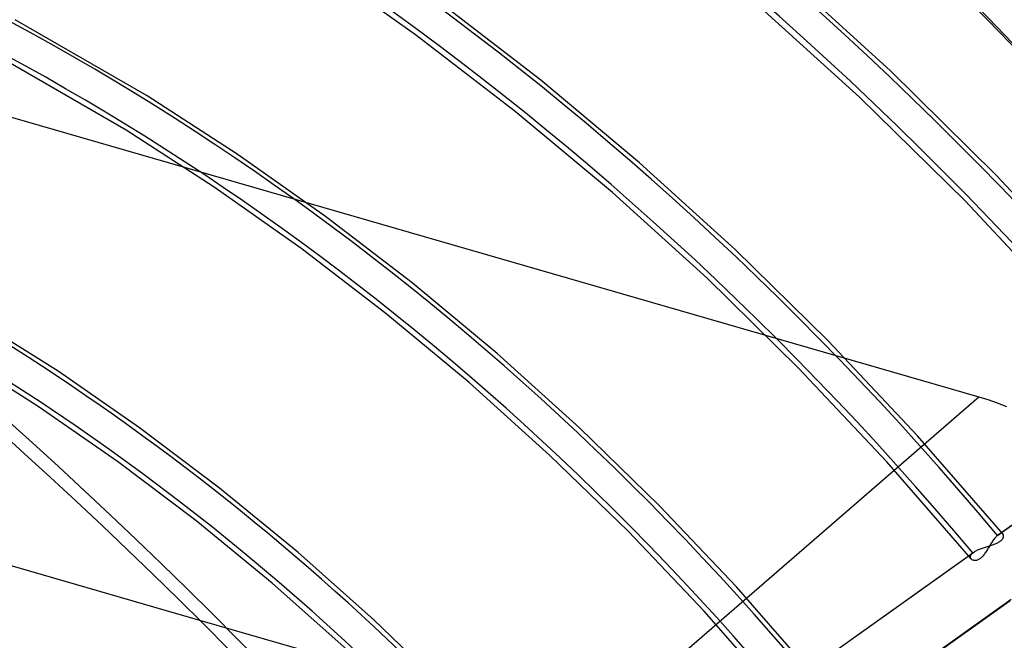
# Model space of a CAD drawing. Header units: millimetres. Extents: x -261 to 249, y -324 to 318.
# Tile 74 of 89: x 53 to 108, y 83 to 118. Entities that reach past the tile are written whole.
import ezdxf

# ---------------------------------------------------------------- set-up
doc = ezdxf.new("R2010")
doc.units = ezdxf.units.MM
doc.layers.add('MAIN-1', color=7, linetype='Continuous')
doc.layers.add('MAIN-2', color=7, linetype='Continuous')

msp = doc.modelspace()

# ---------------------------------------------------------------- linework, layer by layer
at = {"layer": 'MAIN-1'}
msp.add_line((62.748, 84.135), (32.166, 92.963), dxfattribs=at)
for centre, major_axis, start_param, end_param in [((-0.5, -0.433), (159.408, -184.069), 0.713724, 3.511855), ((-8.75, -7.578), (-148.606, 171.596), -2.427868, -0.857072), ((-50, -43.301), (-148.606, 171.596), -3.141592, -0.857072), ((-50, -43.301), (147.952, -170.84), 0, 2.284521), ((15.652, 13.555), (-64.655, 74.657), -1.575005, -0.737439), ((10.152, 8.792), (-57.257, 66.115), -1.566179, -0.729124), ((27, 23.383), (46.605, -53.815), 1.571216, 2.284521)]:
    msp.add_ellipse(centre, major_axis=major_axis, ratio=0.75, start_param=start_param, end_param=end_param, dxfattribs=at)
at = {"layer": 'MAIN-2'}
for p, q in [((13.443, 123.538), (106.471, 96.683)), ((74.853, 116.994), (69.154, 121.02)), ((101.491, 114.983), (95.343, 120.575)), ((99.775, 113.495), (93.65, 119.052)), ((81.879, 114.44), (76.21, 118.802)), ((59.789, 113.557), (52.382, 117.834)), ((80.442, 112.695), (74.853, 116.994)), ((58.602, 111.634), (51.266, 115.868)), ((107.437, 109.118), (101.491, 114.983)), ((87.415, 109.814), (81.879, 114.44)), ((64.829, 110.3), (59.789, 113.557)), ((105.697, 107.665), (99.775, 113.495)), ((85.902, 108.135), (80.442, 112.695)), ((63.539, 108.444), (58.602, 111.634)), ((69.795, 106.799), (64.829, 110.3)), ((92.797, 104.938), (87.415, 109.814)), ((113.158, 103.002), (107.437, 109.118)), ((68.406, 105.015), (63.539, 108.444)), ((91.21, 103.328), (85.902, 108.135)), ((111.395, 101.582), (105.697, 107.665)), ((74.666, 103.064), (69.795, 106.799)), ((73.183, 101.356), (68.406, 105.015)), ((98.005, 99.827), (92.797, 104.938)), ((79.426, 99.105), (74.666, 103.064)), ((96.349, 98.288), (91.21, 103.328)), ((54.78, 98.11), (49.897, 101.188)), ((77.852, 97.479), (73.183, 101.356)), ((103.021, 94.498), (98.005, 99.827)), ((53.66, 96.141), (48.948, 99.122)), ((84.057, 94.935), (79.426, 99.105)), ((59.353, 94.946), (54.78, 98.11)), ((101.299, 93.033), (96.349, 98.288)), ((82.396, 93.394), (77.852, 97.479)), ((84.673, 77.806), (106.471, 96.683)), ((106.471, 96.683), (106.982, 96.525)), ((106.982, 96.525), (107.501, 96.344)), ((107.501, 96.344), (108.025, 96.14)), ((58.127, 93.043), (53.66, 96.141)), ((107.565, 88.945), (116.993, 95.651)), ((107.513, 88.904), (116.934, 95.605)), ((63.844, 91.561), (59.353, 94.946)), ((88.542, 90.564), (84.057, 94.935)), ((107.827, 88.968), (103.021, 94.498)), ((62.515, 89.731), (58.127, 93.043)), ((86.8, 89.113), (82.396, 93.394)), ((106.041, 87.58), (101.299, 93.033)), ((68.234, 87.966), (63.844, 91.561)), ((92.867, 86.009), (88.542, 90.564)), ((66.806, 86.214), (62.515, 89.731)), ((91.047, 84.65), (86.8, 89.113)), ((107.656, 88.996), (107.627, 88.983)), ((107.683, 89.005), (107.656, 88.996)), ((107.709, 89.01), (107.683, 89.005)), ((107.733, 89.011), (107.709, 89.01)), ((107.756, 89.01), (107.733, 89.011)), ((107.776, 89.004), (107.756, 89.01)), ((107.795, 88.996), (107.776, 89.004)), ((107.811, 88.985), (107.795, 88.996)), ((107.825, 88.971), (107.811, 88.985)), ((107.144, 88.431), (107.111, 88.378)), ((107.178, 88.484), (107.144, 88.431)), ((107.211, 88.536), (107.178, 88.484)), ((107.245, 88.586), (107.211, 88.536)), ((107.279, 88.634), (107.245, 88.586)), ((107.313, 88.681), (107.279, 88.634)), ((107.347, 88.725), (107.313, 88.681)), ((107.381, 88.767), (107.347, 88.725)), ((107.414, 88.805), (107.381, 88.767)), ((107.389, 88.428), (107.439, 88.449)), ((107.448, 88.841), (107.414, 88.805)), ((107.439, 88.449), (107.487, 88.47)), ((107.481, 88.874), (107.448, 88.841)), ((107.513, 88.904), (107.481, 88.874)), ((107.487, 88.47), (107.533, 88.492)), ((107.522, 88.911), (107.513, 88.904)), ((107.531, 88.919), (107.522, 88.911)), ((107.54, 88.926), (107.531, 88.919)), ((107.533, 88.492), (107.576, 88.515)), ((107.548, 88.932), (107.54, 88.926)), ((107.557, 88.939), (107.548, 88.932)), ((107.566, 88.945), (107.557, 88.939)), ((107.597, 88.966), (107.566, 88.945)), ((107.576, 88.515), (107.617, 88.539)), ((107.627, 88.983), (107.597, 88.966)), ((107.617, 88.539), (107.654, 88.563)), ((107.654, 88.563), (107.689, 88.589)), ((107.689, 88.589), (107.72, 88.615)), ((107.72, 88.615), (107.749, 88.642)), ((107.749, 88.642), (107.774, 88.669)), ((107.774, 88.669), (107.795, 88.697)), ((107.795, 88.697), (107.813, 88.724)), ((107.813, 88.724), (107.828, 88.752)), ((107.836, 88.956), (107.825, 88.971)), ((107.828, 88.752), (107.839, 88.778)), ((107.844, 88.939), (107.836, 88.956)), ((107.839, 88.778), (107.848, 88.805)), ((107.851, 88.92), (107.844, 88.939)), ((107.848, 88.805), (107.854, 88.83)), ((107.855, 88.9), (107.851, 88.92)), ((107.854, 88.83), (107.857, 88.854)), ((107.857, 88.878), (107.855, 88.9)), ((107.857, 88.854), (107.857, 88.878)), ((72.507, 84.173), (68.234, 87.966)), ((96.703, 81.214), (106.127, 87.918)), ((96.756, 81.256), (106.186, 87.964)), ((106.066, 87.857), (106.094, 87.887)), ((106.094, 87.887), (106.127, 87.918)), ((106.127, 87.918), (106.136, 87.926)), ((106.136, 87.926), (106.146, 87.933)), ((106.146, 87.933), (106.156, 87.941)), ((106.156, 87.941), (106.166, 87.949)), ((106.166, 87.949), (106.176, 87.957)), ((106.176, 87.957), (106.186, 87.964)), ((106.186, 87.964), (106.224, 87.989)), ((106.224, 87.989), (106.264, 88.014)), ((106.264, 88.014), (106.307, 88.038)), ((106.307, 88.038), (106.353, 88.062)), ((106.353, 88.062), (106.401, 88.085)), ((106.401, 88.085), (106.451, 88.108)), ((106.451, 88.108), (106.502, 88.129)), ((106.502, 88.129), (106.556, 88.151)), ((106.556, 88.151), (106.61, 88.171)), ((106.61, 88.171), (106.666, 88.191)), ((106.666, 88.191), (106.723, 88.211)), ((106.723, 88.211), (106.78, 88.229)), ((106.78, 88.229), (106.837, 88.248)), ((106.814, 87.9), (106.781, 87.852)), ((106.847, 87.949), (106.814, 87.9)), ((106.837, 88.248), (106.895, 88.266)), ((106.88, 88), (106.847, 87.949)), ((106.913, 88.052), (106.88, 88)), ((106.895, 88.266), (106.952, 88.284)), ((106.946, 88.105), (106.913, 88.052)), ((106.978, 88.159), (106.946, 88.105)), ((106.952, 88.284), (107.01, 88.301)), ((107.011, 88.213), (106.978, 88.159)), ((107.01, 88.301), (107.066, 88.319)), ((107.044, 88.268), (107.011, 88.213)), ((107.077, 88.323), (107.044, 88.268)), ((107.066, 88.319), (107.122, 88.336)), ((107.111, 88.378), (107.077, 88.323)), ((107.122, 88.336), (107.177, 88.354)), ((107.177, 88.354), (107.232, 88.372)), ((107.232, 88.372), (107.285, 88.39)), ((107.285, 88.39), (107.338, 88.409)), ((107.338, 88.409), (107.389, 88.428)), ((105.998, 87.708), (106.002, 87.736)), ((105.998, 87.68), (105.998, 87.708)), ((106.002, 87.654), (105.998, 87.68)), ((106.002, 87.736), (106.011, 87.766)), ((106.011, 87.629), (106.002, 87.654)), ((106.011, 87.766), (106.025, 87.796)), ((106.023, 87.606), (106.011, 87.629)), ((106.038, 87.584), (106.023, 87.606)), ((106.025, 87.796), (106.043, 87.826)), ((106.056, 87.566), (106.038, 87.584)), ((106.043, 87.826), (106.066, 87.857)), ((106.076, 87.549), (106.056, 87.566)), ((106.099, 87.534), (106.076, 87.549)), ((106.123, 87.521), (106.099, 87.534)), ((106.15, 87.511), (106.123, 87.521)), ((106.179, 87.503), (106.15, 87.511)), ((106.209, 87.497), (106.179, 87.503)), ((106.24, 87.494), (106.209, 87.497)), ((106.273, 87.494), (106.24, 87.494)), ((106.308, 87.497), (106.273, 87.494)), ((106.343, 87.503), (106.308, 87.497)), ((106.379, 87.512), (106.343, 87.503)), ((106.416, 87.526), (106.379, 87.512)), ((106.454, 87.543), (106.416, 87.526)), ((106.491, 87.563), (106.454, 87.543)), ((106.529, 87.587), (106.491, 87.563)), ((106.566, 87.616), (106.529, 87.587)), ((106.603, 87.647), (106.566, 87.616)), ((106.64, 87.683), (106.603, 87.647)), ((106.676, 87.721), (106.64, 87.683)), ((106.712, 87.763), (106.676, 87.721)), ((106.746, 87.806), (106.712, 87.763)), ((106.781, 87.852), (106.746, 87.806)), ((70.984, 82.503), (66.806, 86.214)), ((97.016, 81.282), (92.867, 86.009)), ((98.808, 78.555), (108.228, 85.256)), ((108.281, 85.298), (98.866, 78.601)), ((95.124, 80.02), (91.047, 84.65)), ((84.673, 77.806), (62.748, 84.135)), ((76.648, 80.191), (72.507, 84.173))]:
    msp.add_line(p, q, dxfattribs=at)
for centre, major_axis, start_param, end_param in [((4.652, 4.029), (162.007, -187.07), 1.524472, 3.04457), ((0, 0), (-158.754, 183.313), -2.427868, 0.713724), ((26.652, 23.082), (-125.611, 145.043), -1.607127, -0.107017), ((26.652, 23.082), (124.132, -143.335), 1.534887, 3.034154), ((26.652, 23.082), (-114.071, 131.718), -1.60355, -0.110594), ((26.652, 23.082), (112.591, -130.009), 1.538555, 3.030487), ((-8.25, -7.145), (-147.952, 170.84), -2.427868, -0.857072), ((26.652, 23.082), (101.051, -116.684), 1.543061, 3.025981), ((26.652, 23.082), (-102.531, 118.392), -1.599167, -0.19647), ((26.652, 23.082), (-90.99, 105.067), -1.59367, -0.120474), ((26.652, 23.082), (89.511, -103.358), 1.54873, 3.020312), ((26.652, 23.082), (-79.45, 91.741), -1.586575, -0.127569), ((26.652, 23.082), (77.971, -90.033), 1.553837, 3.015204), ((21.152, 18.319), (70.573, -81.491), 1.559503, 3.009538), ((15.652, 13.555), (63.175, -72.949), 1.566477, 3.002565), ((21.152, 18.319), (-72.052, 83.199), -1.582001, -0.997691), ((10.152, 8.792), (55.778, -64.407), 1.578782, 2.990259), ((27.5, 23.816), (45.95, -53.059), -0.857072, 2.284521)]:
    msp.add_ellipse(centre, major_axis=major_axis, ratio=0.75, start_param=start_param, end_param=end_param, dxfattribs=at)

doc.saveas('drawing.dxf')
